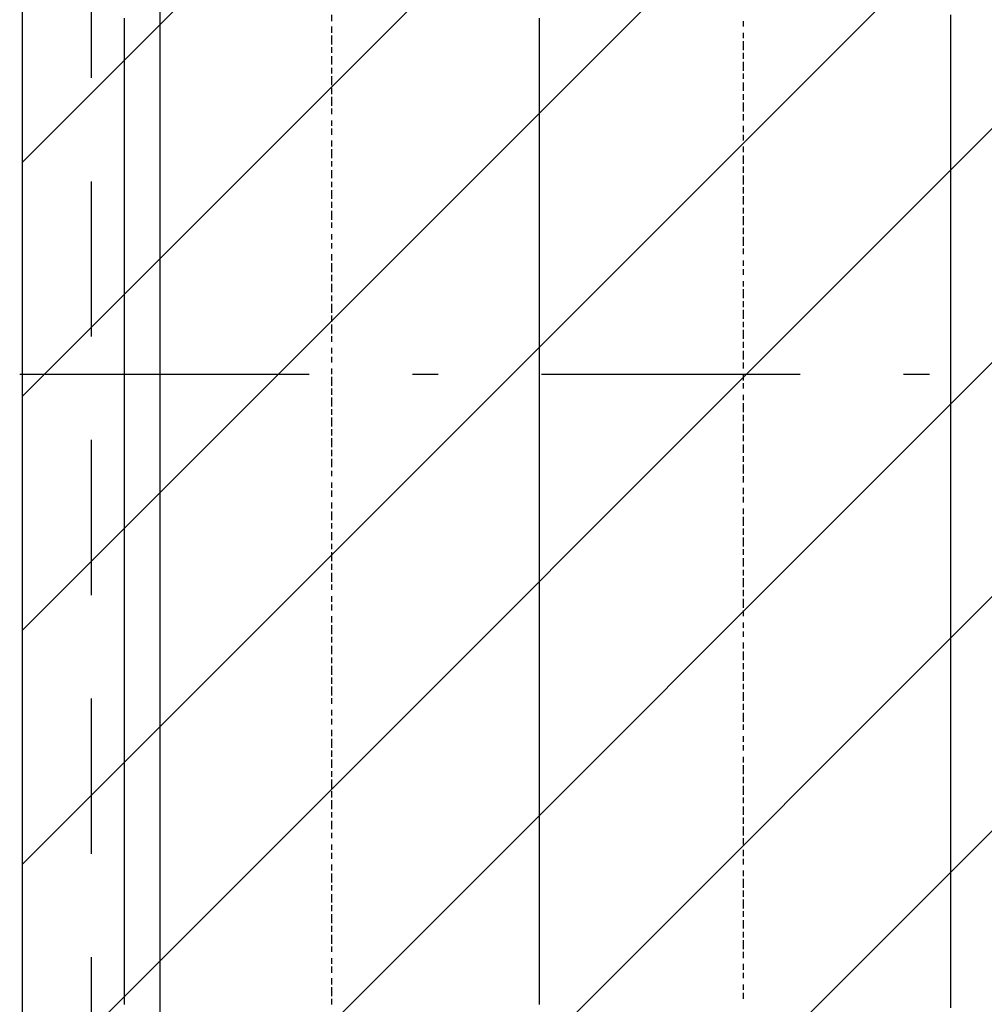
# Model space of a CAD drawing. Extents: x 997 to 109698, y 921 to 94021.
# Tile 47 of 256: x 16794 to 18193, y 14465 to 15893. Entities that reach past the tile are written whole.
import ezdxf

# ---------------------------------------------------------------- set-up
doc = ezdxf.new("R2010")
doc.units = 0
doc.header["$MEASUREMENT"] = 0
for name, color, linetype in [('12', 7, 'CONTINUOUS'), ('28', 7, 'CONTINUOUS'), ('40', 7, 'CONTINUOUS')]:
    doc.layers.add(name, color=color, linetype=linetype)

msp = doc.modelspace()

# ---------------------------------------------------------------- linework, layer by layer
at = {"layer": '12', "color": 24}
for p, q in [((16997.636205, 5245.953237), (16997.636205, 20595.953237)), ((16897.636205, 15808.453237), (16897.636205, 16033.453237)), ((16897.636205, 15433.453237), (16897.636205, 15658.453237)), ((16897.636205, 15058.453237), (16897.636205, 15283.453237)), ((16897.636205, 14683.453237), (16897.636205, 14908.453237)), ((16897.636205, 14308.453237), (16897.636205, 14533.453237))]:
    msp.add_line(p, q, dxfattribs=at)
at = {"layer": '12', "color": 1}
for p, q in [((16945.601607, 15886.953237), (16945.601607, 15894.953237)), ((17547.601607, 15886.953237), (17547.601607, 15894.953237)), ((18144.601607, 15886.953237), (18144.601607, 15899.953237)), ((16945.601607, 15873.953237), (16945.601607, 15886.953237)), ((17547.601607, 15873.953237), (17547.601607, 15886.953237)), ((18144.601607, 15877.953237), (18144.601607, 15886.953237)), ((16945.601607, 15865.953237), (16945.601607, 15873.953237)), ((16945.601607, 15856.953237), (16945.601607, 15865.953237)), ((17547.601607, 15865.953237), (17547.601607, 15873.953237)), ((17547.601607, 15856.953237), (17547.601607, 15865.953237)), ((18144.601607, 15869.953237), (18144.601607, 15877.953237)), ((18144.601607, 15856.953237), (18144.601607, 15869.953237)), ((16945.601607, 15844.953237), (16945.601607, 15856.953237)), ((17547.601607, 15844.953237), (17547.601607, 15856.953237)), ((18144.601607, 15848.953237), (18144.601607, 15856.953237)), ((16945.601607, 15835.953237), (16945.601607, 15844.953237)), ((16945.601607, 15827.953237), (16945.601607, 15835.953237)), ((17547.601607, 15835.953237), (17547.601607, 15844.953237)), ((17547.601607, 15827.953237), (17547.601607, 15835.953237)), ((18144.601607, 15839.953237), (18144.601607, 15848.953237)), ((18144.601607, 15827.953237), (18144.601607, 15839.953237)), ((16945.601607, 15814.953237), (16945.601607, 15827.953237)), ((17547.601607, 15814.953237), (17547.601607, 15827.953237)), ((18144.601607, 15818.953237), (18144.601607, 15827.953237)), ((16945.601607, 15806.953237), (16945.601607, 15814.953237)), ((16945.601607, 15793.953237), (16945.601607, 15806.953237)), ((17547.601607, 15806.953237), (17547.601607, 15814.953237)), ((17547.601607, 15793.953237), (17547.601607, 15806.953237)), ((18144.601607, 15810.953237), (18144.601607, 15818.953237)), ((18144.601607, 15797.953237), (18144.601607, 15810.953237)), ((16945.601607, 15784.953237), (16945.601607, 15793.953237)), ((17547.601607, 15784.953237), (17547.601607, 15793.953237)), ((18144.601607, 15789.953237), (18144.601607, 15797.953237)), ((16945.601607, 15776.953237), (16945.601607, 15784.953237)), ((17547.601607, 15776.953237), (17547.601607, 15784.953237)), ((18144.601607, 15776.953237), (18144.601607, 15789.953237)), ((16945.601607, 15763.953237), (16945.601607, 15776.953237)), ((16945.601607, 15755.953237), (16945.601607, 15763.953237)), ((17547.601607, 15763.953237), (17547.601607, 15776.953237)), ((17547.601607, 15755.953237), (17547.601607, 15763.953237)), ((18144.601607, 15767.953237), (18144.601607, 15776.953237)), ((18144.601607, 15759.953237), (18144.601607, 15767.953237)), ((16945.601607, 15746.953237), (16945.601607, 15755.953237)), ((17547.601607, 15746.953237), (17547.601607, 15755.953237)), ((18144.601607, 15746.953237), (18144.601607, 15759.953237)), ((16945.601607, 15734.953237), (16945.601607, 15746.953237)), ((17547.601607, 15734.953237), (17547.601607, 15746.953237)), ((18144.601607, 15738.953237), (18144.601607, 15746.953237)), ((18144.601607, 15729.953237), (18144.601607, 15738.953237)), ((16945.601607, 15725.953237), (16945.601607, 15734.953237)), ((16945.601607, 15717.953237), (16945.601607, 15725.953237)), ((17547.601607, 15725.953237), (17547.601607, 15734.953237)), ((17547.601607, 15717.953237), (17547.601607, 15725.953237)), ((18144.601607, 15717.953237), (18144.601607, 15729.953237)), ((16945.601607, 15704.953237), (16945.601607, 15717.953237)), ((17547.601607, 15704.953237), (17547.601607, 15717.953237)), ((18144.601607, 15708.953237), (18144.601607, 15717.953237)), ((18144.601607, 15700.953237), (18144.601607, 15708.953237)), ((16945.601607, 15695.953237), (16945.601607, 15704.953237)), ((16945.601607, 15683.953237), (16945.601607, 15695.953237)), ((17547.601607, 15695.953237), (17547.601607, 15704.953237)), ((17547.601607, 15683.953237), (17547.601607, 15695.953237)), ((18144.601607, 15687.953237), (18144.601607, 15700.953237)), ((16945.601607, 15674.953237), (16945.601607, 15683.953237)), ((17547.601607, 15674.953237), (17547.601607, 15683.953237)), ((18144.601607, 15679.953237), (18144.601607, 15687.953237)), ((18144.601607, 15666.953237), (18144.601607, 15679.953237)), ((16945.601607, 15666.953237), (16945.601607, 15674.953237)), ((16945.601607, 15653.953237), (16945.601607, 15666.953237)), ((17547.601607, 15666.953237), (17547.601607, 15674.953237)), ((17547.601607, 15653.953237), (17547.601607, 15666.953237)), ((18144.601607, 15657.953237), (18144.601607, 15666.953237)), ((16945.601607, 15645.953237), (16945.601607, 15653.953237)), ((17547.601607, 15645.953237), (17547.601607, 15653.953237)), ((18144.601607, 15649.953237), (18144.601607, 15657.953237)), ((18144.601607, 15636.953237), (18144.601607, 15649.953237)), ((16945.601607, 15636.953237), (16945.601607, 15645.953237)), ((16945.601607, 15624.953237), (16945.601607, 15636.953237)), ((17547.601607, 15636.953237), (17547.601607, 15645.953237)), ((17547.601607, 15624.953237), (17547.601607, 15636.953237)), ((18144.601607, 15628.953237), (18144.601607, 15636.953237)), ((16945.601607, 15615.953237), (16945.601607, 15624.953237)), ((17547.601607, 15615.953237), (17547.601607, 15624.953237)), ((18144.601607, 15619.953237), (18144.601607, 15628.953237)), ((16945.601607, 15607.953237), (16945.601607, 15615.953237)), ((16945.601607, 15594.953237), (16945.601607, 15607.953237)), ((17547.601607, 15607.953237), (17547.601607, 15615.953237)), ((17547.601607, 15594.953237), (17547.601607, 15607.953237)), ((18144.601607, 15607.953237), (18144.601607, 15619.953237)), ((18144.601607, 15598.953237), (18144.601607, 15607.953237)), ((16945.601607, 15585.953237), (16945.601607, 15594.953237)), ((17547.601607, 15585.953237), (17547.601607, 15594.953237)), ((18144.601607, 15590.953237), (18144.601607, 15598.953237)), ((16945.601607, 15577.953237), (16945.601607, 15585.953237)), ((17547.601607, 15577.953237), (17547.601607, 15585.953237)), ((18144.601607, 15577.953237), (18144.601607, 15590.953237)), ((16945.601607, 15564.953237), (16945.601607, 15577.953237)), ((16945.601607, 15556.953237), (16945.601607, 15564.953237)), ((17547.601607, 15564.953237), (17547.601607, 15577.953237)), ((17547.601607, 15556.953237), (17547.601607, 15564.953237)), ((18144.601607, 15568.953237), (18144.601607, 15577.953237)), ((18144.601607, 15556.953237), (18144.601607, 15568.953237)), ((16945.601607, 15543.953237), (16945.601607, 15556.953237)), ((17547.601607, 15543.953237), (17547.601607, 15556.953237)), ((18144.601607, 15547.953237), (18144.601607, 15556.953237)), ((16945.601607, 15535.953237), (16945.601607, 15543.953237)), ((16945.601607, 15526.953237), (16945.601607, 15535.953237)), ((17547.601607, 15535.953237), (17547.601607, 15543.953237)), ((17547.601607, 15526.953237), (17547.601607, 15535.953237)), ((18144.601607, 15539.953237), (18144.601607, 15547.953237)), ((18144.601607, 15526.953237), (18144.601607, 15539.953237)), ((16945.601607, 15513.953237), (16945.601607, 15526.953237)), ((17547.601607, 15513.953237), (17547.601607, 15526.953237)), ((18144.601607, 15518.953237), (18144.601607, 15526.953237)), ((16945.601607, 15505.953237), (16945.601607, 15513.953237)), ((17547.601607, 15505.953237), (17547.601607, 15513.953237)), ((18144.601607, 15509.953237), (18144.601607, 15518.953237)), ((18144.601607, 15497.953237), (18144.601607, 15509.953237)), ((16945.601607, 15497.953237), (16945.601607, 15505.953237)), ((16945.601607, 15484.953237), (16945.601607, 15497.953237)), ((17547.601607, 15497.953237), (17547.601607, 15505.953237)), ((17547.601607, 15484.953237), (17547.601607, 15497.953237)), ((18144.601607, 15488.953237), (18144.601607, 15497.953237)), ((16945.601607, 15475.953237), (16945.601607, 15484.953237)), ((17547.601607, 15475.953237), (17547.601607, 15484.953237)), ((18144.601607, 15480.953237), (18144.601607, 15488.953237)), ((18144.601607, 15467.953237), (18144.601607, 15480.953237)), ((16945.601607, 15467.953237), (16945.601607, 15475.953237)), ((16945.601607, 15454.953237), (16945.601607, 15467.953237)), ((17547.601607, 15467.953237), (17547.601607, 15475.953237)), ((17547.601607, 15454.953237), (17547.601607, 15467.953237)), ((18144.601607, 15458.953237), (18144.601607, 15467.953237)), ((16945.601607, 15446.953237), (16945.601607, 15454.953237)), ((17547.601607, 15446.953237), (17547.601607, 15454.953237)), ((18144.601607, 15450.953237), (18144.601607, 15458.953237)), ((18144.601607, 15437.953237), (18144.601607, 15450.953237)), ((16945.601607, 15433.953237), (16945.601607, 15446.953237)), ((17547.601607, 15433.953237), (17547.601607, 15446.953237)), ((18144.601607, 15429.953237), (18144.601607, 15437.953237)), ((16945.601607, 15425.953237), (16945.601607, 15433.953237)), ((16945.601607, 15416.953237), (16945.601607, 15425.953237)), ((17547.601607, 15425.953237), (17547.601607, 15433.953237)), ((17547.601607, 15416.953237), (17547.601607, 15425.953237)), ((18144.601607, 15416.953237), (18144.601607, 15429.953237)), ((16945.601607, 15403.953237), (16945.601607, 15416.953237)), ((17547.601607, 15403.953237), (17547.601607, 15416.953237)), ((18144.601607, 15408.953237), (18144.601607, 15416.953237)), ((18144.601607, 15399.953237), (18144.601607, 15408.953237)), ((16945.601607, 15395.953237), (16945.601607, 15403.953237)), ((16945.601607, 15386.953237), (16945.601607, 15395.953237)), ((17547.601607, 15395.953237), (17547.601607, 15403.953237)), ((17547.601607, 15386.953237), (17547.601607, 15395.953237)), ((18144.601607, 15386.953237), (18144.601607, 15399.953237)), ((16945.601607, 15374.953237), (16945.601607, 15386.953237)), ((17547.601607, 15374.953237), (17547.601607, 15386.953237)), ((18144.601607, 15378.953237), (18144.601607, 15386.953237)), ((18144.601607, 15369.953237), (18144.601607, 15378.953237)), ((16945.601607, 15365.953237), (16945.601607, 15374.953237)), ((16945.601607, 15357.953237), (16945.601607, 15365.953237)), ((17547.601607, 15365.953237), (17547.601607, 15374.953237)), ((17547.601607, 15357.953237), (17547.601607, 15365.953237)), ((18144.601607, 15357.953237), (18144.601607, 15369.953237)), ((16945.601607, 15344.953237), (16945.601607, 15357.953237)), ((17547.601607, 15344.953237), (17547.601607, 15357.953237)), ((18144.601607, 15348.953237), (18144.601607, 15357.953237)), ((16945.601607, 15336.953237), (16945.601607, 15344.953237)), ((16945.601607, 15323.953237), (16945.601607, 15336.953237)), ((17547.601607, 15336.953237), (17547.601607, 15344.953237)), ((17547.601607, 15323.953237), (17547.601607, 15336.953237)), ((18144.601607, 15340.953237), (18144.601607, 15348.953237)), ((18144.601607, 15327.953237), (18144.601607, 15340.953237)), ((16945.601607, 15315.953237), (16945.601607, 15323.953237)), ((17547.601607, 15315.953237), (17547.601607, 15323.953237)), ((18144.601607, 15319.953237), (18144.601607, 15327.953237)), ((16945.601607, 15306.953237), (16945.601607, 15315.953237)), ((16945.601607, 15293.953237), (16945.601607, 15306.953237)), ((17547.601607, 15306.953237), (17547.601607, 15315.953237)), ((17547.601607, 15293.953237), (17547.601607, 15306.953237)), ((18144.601607, 15306.953237), (18144.601607, 15319.953237)), ((18144.601607, 15298.953237), (18144.601607, 15306.953237)), ((16945.601607, 15285.953237), (16945.601607, 15293.953237)), ((17547.601607, 15285.953237), (17547.601607, 15293.953237)), ((18144.601607, 15289.953237), (18144.601607, 15298.953237)), ((16945.601607, 15276.953237), (16945.601607, 15285.953237)), ((17547.601607, 15276.953237), (17547.601607, 15285.953237)), ((18144.601607, 15276.953237), (18144.601607, 15289.953237)), ((16945.601607, 15264.953237), (16945.601607, 15276.953237)), ((16945.601607, 15255.953237), (16945.601607, 15264.953237)), ((17547.601607, 15264.953237), (17547.601607, 15276.953237)), ((17547.601607, 15255.953237), (17547.601607, 15264.953237)), ((18144.601607, 15268.953237), (18144.601607, 15276.953237)), ((18144.601607, 15259.953237), (18144.601607, 15268.953237)), ((16945.601607, 15247.953237), (16945.601607, 15255.953237)), ((17547.601607, 15247.953237), (17547.601607, 15255.953237)), ((18144.601607, 15247.953237), (18144.601607, 15259.953237)), ((16945.601607, 15234.953237), (16945.601607, 15247.953237)), ((17547.601607, 15234.953237), (17547.601607, 15247.953237)), ((18144.601607, 15238.953237), (18144.601607, 15247.953237)), ((18144.601607, 15230.953237), (18144.601607, 15238.953237)), ((16945.601607, 15226.953237), (16945.601607, 15234.953237)), ((16945.601607, 15213.953237), (16945.601607, 15226.953237)), ((17547.601607, 15226.953237), (17547.601607, 15234.953237)), ((17547.601607, 15213.953237), (17547.601607, 15226.953237)), ((18144.601607, 15217.953237), (18144.601607, 15230.953237)), ((16945.601607, 15204.953237), (16945.601607, 15213.953237)), ((17547.601607, 15204.953237), (17547.601607, 15213.953237)), ((18144.601607, 15209.953237), (18144.601607, 15217.953237)), ((18144.601607, 15196.953237), (18144.601607, 15209.953237)), ((16945.601607, 15196.953237), (16945.601607, 15204.953237)), ((16945.601607, 15183.953237), (16945.601607, 15196.953237)), ((17547.601607, 15196.953237), (17547.601607, 15204.953237)), ((17547.601607, 15183.953237), (17547.601607, 15196.953237)), ((18144.601607, 15187.953237), (18144.601607, 15196.953237)), ((16945.601607, 15175.953237), (16945.601607, 15183.953237)), ((17547.601607, 15175.953237), (17547.601607, 15183.953237)), ((18144.601607, 15179.953237), (18144.601607, 15187.953237)), ((18144.601607, 15166.953237), (18144.601607, 15179.953237)), ((16945.601607, 15166.953237), (16945.601607, 15175.953237)), ((16945.601607, 15154.953237), (16945.601607, 15166.953237)), ((17547.601607, 15166.953237), (17547.601607, 15175.953237)), ((17547.601607, 15154.953237), (17547.601607, 15166.953237)), ((18144.601607, 15158.953237), (18144.601607, 15166.953237)), ((16945.601607, 15145.953237), (16945.601607, 15154.953237)), ((17547.601607, 15145.953237), (17547.601607, 15154.953237)), ((18144.601607, 15149.953237), (18144.601607, 15158.953237)), ((18144.601607, 15137.953237), (18144.601607, 15149.953237)), ((16945.601607, 15137.953237), (16945.601607, 15145.953237)), ((16945.601607, 15124.953237), (16945.601607, 15137.953237)), ((17547.601607, 15137.953237), (17547.601607, 15145.953237)), ((17547.601607, 15124.953237), (17547.601607, 15137.953237)), ((18144.601607, 15128.953237), (18144.601607, 15137.953237)), ((16945.601607, 15116.953237), (16945.601607, 15124.953237)), ((17547.601607, 15116.953237), (17547.601607, 15124.953237)), ((18144.601607, 15120.953237), (18144.601607, 15128.953237)), ((16945.601607, 15103.953237), (16945.601607, 15116.953237)), ((17547.601607, 15103.953237), (17547.601607, 15116.953237)), ((18144.601607, 15107.953237), (18144.601607, 15120.953237)), ((18144.601607, 15099.953237), (18144.601607, 15107.953237)), ((16945.601607, 15094.953237), (16945.601607, 15103.953237)), ((16945.601607, 15086.953237), (16945.601607, 15094.953237)), ((17547.601607, 15094.953237), (17547.601607, 15103.953237)), ((17547.601607, 15086.953237), (17547.601607, 15094.953237)), ((18144.601607, 15086.953237), (18144.601607, 15099.953237)), ((16945.601607, 15073.953237), (16945.601607, 15086.953237)), ((17547.601607, 15073.953237), (17547.601607, 15086.953237)), ((18144.601607, 15077.953237), (18144.601607, 15086.953237)), ((16945.601607, 15065.953237), (16945.601607, 15073.953237)), ((16945.601607, 15056.953237), (16945.601607, 15065.953237)), ((17547.601607, 15065.953237), (17547.601607, 15073.953237)), ((17547.601607, 15056.953237), (17547.601607, 15065.953237)), ((18144.601607, 15069.953237), (18144.601607, 15077.953237)), ((18144.601607, 15056.953237), (18144.601607, 15069.953237)), ((16945.601607, 15044.953237), (16945.601607, 15056.953237)), ((17547.601607, 15044.953237), (17547.601607, 15056.953237)), ((18144.601607, 15048.953237), (18144.601607, 15056.953237)), ((16945.601607, 15035.953237), (16945.601607, 15044.953237)), ((16945.601607, 15027.953237), (16945.601607, 15035.953237)), ((17547.601607, 15035.953237), (17547.601607, 15044.953237)), ((17547.601607, 15027.953237), (17547.601607, 15035.953237)), ((18144.601607, 15039.953237), (18144.601607, 15048.953237)), ((18144.601607, 15027.953237), (18144.601607, 15039.953237)), ((16945.601607, 15014.953237), (16945.601607, 15027.953237)), ((17547.601607, 15014.953237), (17547.601607, 15027.953237)), ((18144.601607, 15018.953237), (18144.601607, 15027.953237)), ((16945.601607, 15005.953237), (16945.601607, 15014.953237)), ((17547.601607, 15005.953237), (17547.601607, 15014.953237)), ((18144.601607, 15010.953237), (18144.601607, 15018.953237)), ((18144.601607, 14997.953237), (18144.601607, 15010.953237)), ((16945.601607, 14997.953237), (16945.601607, 15005.953237)), ((16945.601607, 14984.953237), (16945.601607, 14997.953237)), ((17547.601607, 14997.953237), (17547.601607, 15005.953237)), ((17547.601607, 14984.953237), (17547.601607, 14997.953237)), ((18144.601607, 14989.953237), (18144.601607, 14997.953237)), ((16945.601607, 14976.953237), (16945.601607, 14984.953237)), ((17547.601607, 14976.953237), (17547.601607, 14984.953237)), ((18144.601607, 14976.953237), (18144.601607, 14989.953237)), ((16945.601607, 14963.953237), (16945.601607, 14976.953237)), ((17547.601607, 14963.953237), (17547.601607, 14976.953237)), ((18144.601607, 14967.953237), (18144.601607, 14976.953237)), ((18144.601607, 14959.953237), (18144.601607, 14967.953237)), ((16945.601607, 14955.953237), (16945.601607, 14963.953237)), ((16945.601607, 14946.953237), (16945.601607, 14955.953237)), ((17547.601607, 14955.953237), (17547.601607, 14963.953237)), ((17547.601607, 14946.953237), (17547.601607, 14955.953237)), ((18144.601607, 14946.953237), (18144.601607, 14959.953237)), ((16945.601607, 14933.953237), (16945.601607, 14946.953237)), ((17547.601607, 14933.953237), (17547.601607, 14946.953237)), ((18144.601607, 14938.953237), (18144.601607, 14946.953237)), ((18144.601607, 14929.953237), (18144.601607, 14938.953237)), ((16945.601607, 14925.953237), (16945.601607, 14933.953237)), ((16945.601607, 14917.953237), (16945.601607, 14925.953237)), ((17547.601607, 14925.953237), (17547.601607, 14933.953237)), ((17547.601607, 14917.953237), (17547.601607, 14925.953237)), ((18144.601607, 14917.953237), (18144.601607, 14929.953237)), ((16945.601607, 14904.953237), (16945.601607, 14917.953237)), ((17547.601607, 14904.953237), (17547.601607, 14917.953237)), ((18144.601607, 14908.953237), (18144.601607, 14917.953237)), ((18144.601607, 14900.953237), (18144.601607, 14908.953237)), ((16945.601607, 14895.953237), (16945.601607, 14904.953237)), ((16945.601607, 14887.953237), (16945.601607, 14895.953237)), ((17547.601607, 14895.953237), (17547.601607, 14904.953237)), ((17547.601607, 14887.953237), (17547.601607, 14895.953237)), ((18144.601607, 14887.953237), (18144.601607, 14900.953237)), ((16945.601607, 14874.953237), (16945.601607, 14887.953237)), ((17547.601607, 14874.953237), (17547.601607, 14887.953237)), ((18144.601607, 14878.953237), (18144.601607, 14887.953237)), ((18144.601607, 14870.953237), (18144.601607, 14878.953237)), ((16945.601607, 14866.953237), (16945.601607, 14874.953237)), ((16945.601607, 14853.953237), (16945.601607, 14866.953237)), ((17547.601607, 14866.953237), (17547.601607, 14874.953237)), ((17547.601607, 14853.953237), (17547.601607, 14866.953237)), ((18144.601607, 14857.953237), (18144.601607, 14870.953237)), ((16945.601607, 14845.953237), (16945.601607, 14853.953237)), ((17547.601607, 14845.953237), (17547.601607, 14853.953237)), ((18144.601607, 14849.953237), (18144.601607, 14857.953237)), ((18144.601607, 14836.953237), (18144.601607, 14849.953237)), ((16945.601607, 14836.953237), (16945.601607, 14845.953237)), ((16945.601607, 14823.953237), (16945.601607, 14836.953237)), ((17547.601607, 14836.953237), (17547.601607, 14845.953237)), ((17547.601607, 14823.953237), (17547.601607, 14836.953237)), ((18144.601607, 14828.953237), (18144.601607, 14836.953237)), ((16945.601607, 14815.953237), (16945.601607, 14823.953237)), ((17547.601607, 14815.953237), (17547.601607, 14823.953237)), ((18144.601607, 14819.953237), (18144.601607, 14828.953237)), ((16945.601607, 14807.953237), (16945.601607, 14815.953237)), ((16945.601607, 14794.953237), (16945.601607, 14807.953237)), ((17547.601607, 14807.953237), (17547.601607, 14815.953237)), ((17547.601607, 14794.953237), (17547.601607, 14807.953237)), ((18144.601607, 14807.953237), (18144.601607, 14819.953237)), ((18144.601607, 14798.953237), (18144.601607, 14807.953237)), ((16945.601607, 14785.953237), (16945.601607, 14794.953237)), ((17547.601607, 14785.953237), (17547.601607, 14794.953237)), ((18144.601607, 14790.953237), (18144.601607, 14798.953237)), ((16945.601607, 14777.953237), (16945.601607, 14785.953237)), ((17547.601607, 14777.953237), (17547.601607, 14785.953237)), ((18144.601607, 14777.953237), (18144.601607, 14790.953237)), ((16945.601607, 14764.953237), (16945.601607, 14777.953237)), ((16945.601607, 14756.953237), (16945.601607, 14764.953237)), ((17547.601607, 14764.953237), (17547.601607, 14777.953237)), ((17547.601607, 14756.953237), (17547.601607, 14764.953237)), ((18144.601607, 14768.953237), (18144.601607, 14777.953237)), ((18144.601607, 14760.953237), (18144.601607, 14768.953237)), ((16945.601607, 14743.953237), (16945.601607, 14756.953237)), ((17547.601607, 14743.953237), (17547.601607, 14756.953237)), ((18144.601607, 14747.953237), (18144.601607, 14760.953237)), ((16945.601607, 14735.953237), (16945.601607, 14743.953237)), ((16945.601607, 14726.953237), (16945.601607, 14735.953237)), ((17547.601607, 14735.953237), (17547.601607, 14743.953237)), ((17547.601607, 14726.953237), (17547.601607, 14735.953237)), ((18144.601607, 14739.953237), (18144.601607, 14747.953237)), ((18144.601607, 14726.953237), (18144.601607, 14739.953237)), ((16945.601607, 14713.953237), (16945.601607, 14726.953237)), ((17547.601607, 14713.953237), (17547.601607, 14726.953237)), ((18144.601607, 14718.953237), (18144.601607, 14726.953237)), ((16945.601607, 14705.953237), (16945.601607, 14713.953237)), ((17547.601607, 14705.953237), (17547.601607, 14713.953237)), ((18144.601607, 14709.953237), (18144.601607, 14718.953237)), ((18144.601607, 14696.953237), (18144.601607, 14709.953237)), ((16945.601607, 14696.953237), (16945.601607, 14705.953237)), ((16945.601607, 14684.953237), (16945.601607, 14696.953237)), ((17547.601607, 14696.953237), (17547.601607, 14705.953237)), ((17547.601607, 14684.953237), (17547.601607, 14696.953237)), ((18144.601607, 14688.953237), (18144.601607, 14696.953237)), ((16945.601607, 14675.953237), (16945.601607, 14684.953237)), ((17547.601607, 14675.953237), (17547.601607, 14684.953237)), ((18144.601607, 14679.953237), (18144.601607, 14688.953237)), ((18144.601607, 14667.953237), (18144.601607, 14679.953237)), ((16945.601607, 14667.953237), (16945.601607, 14675.953237)), ((16945.601607, 14654.953237), (16945.601607, 14667.953237)), ((17547.601607, 14667.953237), (17547.601607, 14675.953237)), ((17547.601607, 14654.953237), (17547.601607, 14667.953237)), ((18144.601607, 14658.953237), (18144.601607, 14667.953237)), ((16945.601607, 14646.953237), (16945.601607, 14654.953237)), ((17547.601607, 14646.953237), (17547.601607, 14654.953237)), ((18144.601607, 14650.953237), (18144.601607, 14658.953237)), ((18144.601607, 14637.953237), (18144.601607, 14650.953237)), ((16945.601607, 14633.953237), (16945.601607, 14646.953237)), ((17547.601607, 14633.953237), (17547.601607, 14646.953237)), ((18144.601607, 14629.953237), (18144.601607, 14637.953237)), ((16945.601607, 14624.953237), (16945.601607, 14633.953237)), ((16945.601607, 14616.953237), (16945.601607, 14624.953237)), ((17547.601607, 14624.953237), (17547.601607, 14633.953237)), ((17547.601607, 14616.953237), (17547.601607, 14624.953237)), ((18144.601607, 14616.953237), (18144.601607, 14629.953237)), ((16945.601607, 14603.953237), (16945.601607, 14616.953237)), ((17547.601607, 14603.953237), (17547.601607, 14616.953237)), ((18144.601607, 14608.953237), (18144.601607, 14616.953237)), ((18144.601607, 14599.953237), (18144.601607, 14608.953237)), ((16945.601607, 14595.953237), (16945.601607, 14603.953237)), ((16945.601607, 14586.953237), (16945.601607, 14595.953237)), ((17547.601607, 14595.953237), (17547.601607, 14603.953237)), ((17547.601607, 14586.953237), (17547.601607, 14595.953237)), ((18144.601607, 14586.953237), (18144.601607, 14599.953237)), ((16945.601607, 14574.953237), (16945.601607, 14586.953237)), ((17547.601607, 14574.953237), (17547.601607, 14586.953237)), ((18144.601607, 14578.953237), (18144.601607, 14586.953237)), ((18144.601607, 14569.953237), (18144.601607, 14578.953237)), ((16945.601607, 14565.953237), (16945.601607, 14574.953237)), ((16945.601607, 14557.953237), (16945.601607, 14565.953237)), ((17547.601607, 14565.953237), (17547.601607, 14574.953237)), ((17547.601607, 14557.953237), (17547.601607, 14565.953237)), ((18144.601607, 14557.953237), (18144.601607, 14569.953237)), ((16945.601607, 14544.953237), (16945.601607, 14557.953237)), ((17547.601607, 14544.953237), (17547.601607, 14557.953237)), ((18144.601607, 14548.953237), (18144.601607, 14557.953237)), ((16945.601607, 14536.953237), (16945.601607, 14544.953237)), ((16945.601607, 14523.953237), (16945.601607, 14536.953237)), ((17547.601607, 14536.953237), (17547.601607, 14544.953237)), ((17547.601607, 14523.953237), (17547.601607, 14536.953237)), ((18144.601607, 14540.953237), (18144.601607, 14548.953237)), ((18144.601607, 14527.953237), (18144.601607, 14540.953237)), ((16945.601607, 14514.953237), (16945.601607, 14523.953237)), ((17547.601607, 14514.953237), (17547.601607, 14523.953237)), ((18144.601607, 14519.953237), (18144.601607, 14527.953237)), ((16945.601607, 14506.953237), (16945.601607, 14514.953237)), ((17547.601607, 14506.953237), (17547.601607, 14514.953237)), ((18144.601607, 14506.953237), (18144.601607, 14519.953237)), ((16945.601607, 14493.953237), (16945.601607, 14506.953237)), ((16945.601607, 14485.953237), (16945.601607, 14493.953237)), ((17547.601607, 14493.953237), (17547.601607, 14506.953237)), ((17547.601607, 14485.953237), (17547.601607, 14493.953237)), ((18144.601607, 14497.953237), (18144.601607, 14506.953237)), ((18144.601607, 14489.953237), (18144.601607, 14497.953237)), ((16945.601607, 14476.953237), (16945.601607, 14485.953237)), ((17547.601607, 14476.953237), (17547.601607, 14485.953237)), ((18144.601607, 14476.953237), (18144.601607, 14489.953237)), ((16945.601607, 14464.953237), (16945.601607, 14476.953237)), ((17547.601607, 14464.953237), (17547.601607, 14476.953237)), ((18144.601607, 14468.953237), (18144.601607, 14476.953237)), ((18144.601607, 14459.953237), (18144.601607, 14468.953237))]:
    msp.add_line(p, q, dxfattribs=at)
at = {"layer": '12', "color": 5}
for p, q in [((17246.601607, 15890.953237), (17246.601607, 15899.953237)), ((17246.601607, 15873.953237), (17246.601607, 15882.953237)), ((17843.601607, 15882.953237), (17843.601607, 15890.953237)), ((17246.601607, 15856.953237), (17246.601607, 15869.953237)), ((17843.601607, 15865.953237), (17843.601607, 15873.953237)), ((17246.601607, 15844.953237), (17246.601607, 15852.953237)), ((17843.601607, 15848.953237), (17843.601607, 15861.953237)), ((17246.601607, 15827.953237), (17246.601607, 15839.953237)), ((17843.601607, 15835.953237), (17843.601607, 15844.953237)), ((17246.601607, 15814.953237), (17246.601607, 15822.953237)), ((17843.601607, 15818.953237), (17843.601607, 15831.953237)), ((17246.601607, 15797.953237), (17246.601607, 15810.953237)), ((17843.601607, 15806.953237), (17843.601607, 15814.953237)), ((17246.601607, 15784.953237), (17246.601607, 15793.953237)), ((17843.601607, 15789.953237), (17843.601607, 15801.953237)), ((17246.601607, 15767.953237), (17246.601607, 15780.953237)), ((17843.601607, 15776.953237), (17843.601607, 15784.953237)), ((17246.601607, 15755.953237), (17246.601607, 15763.953237)), ((17843.601607, 15759.953237), (17843.601607, 15772.953237)), ((17843.601607, 15746.953237), (17843.601607, 15755.953237)), ((17246.601607, 15738.953237), (17246.601607, 15746.953237)), ((17843.601607, 15729.953237), (17843.601607, 15738.953237)), ((17246.601607, 15725.953237), (17246.601607, 15734.953237)), ((17843.601607, 15717.953237), (17843.601607, 15725.953237)), ((17246.601607, 15708.953237), (17246.601607, 15717.953237)), ((17843.601607, 15700.953237), (17843.601607, 15708.953237)), ((17246.601607, 15691.953237), (17246.601607, 15704.953237)), ((17843.601607, 15683.953237), (17843.601607, 15695.953237)), ((17246.601607, 15679.953237), (17246.601607, 15687.953237)), ((17843.601607, 15670.953237), (17843.601607, 15679.953237)), ((17246.601607, 15662.953237), (17246.601607, 15674.953237)), ((17843.601607, 15653.953237), (17843.601607, 15666.953237)), ((17246.601607, 15649.953237), (17246.601607, 15657.953237)), ((17843.601607, 15640.953237), (17843.601607, 15649.953237)), ((17246.601607, 15632.953237), (17246.601607, 15645.953237)), ((17843.601607, 15624.953237), (17843.601607, 15636.953237)), ((17246.601607, 15619.953237), (17246.601607, 15628.953237)), ((17246.601607, 15602.953237), (17246.601607, 15615.953237)), ((17843.601607, 15611.953237), (17843.601607, 15619.953237)), ((17843.601607, 15594.953237), (17843.601607, 15607.953237)), ((17246.601607, 15590.953237), (17246.601607, 15598.953237)), ((17246.601607, 15573.953237), (17246.601607, 15581.953237)), ((17843.601607, 15581.953237), (17843.601607, 15590.953237)), ((17246.601607, 15560.953237), (17246.601607, 15568.953237)), ((17843.601607, 15564.953237), (17843.601607, 15577.953237)), ((17246.601607, 15543.953237), (17246.601607, 15552.953237)), ((17843.601607, 15552.953237), (17843.601607, 15560.953237)), ((17246.601607, 15526.953237), (17246.601607, 15539.953237)), ((17843.601607, 15535.953237), (17843.601607, 15543.953237)), ((17246.601607, 15513.953237), (17246.601607, 15522.953237)), ((17843.601607, 15522.953237), (17843.601607, 15530.953237)), ((17246.601607, 15497.953237), (17246.601607, 15509.953237)), ((17843.601607, 15505.953237), (17843.601607, 15513.953237)), ((17246.601607, 15484.953237), (17246.601607, 15492.953237)), ((17843.601607, 15488.953237), (17843.601607, 15501.953237)), ((17246.601607, 15467.953237), (17246.601607, 15480.953237)), ((17843.601607, 15475.953237), (17843.601607, 15484.953237)), ((17246.601607, 15454.953237), (17246.601607, 15463.953237)), ((17843.601607, 15458.953237), (17843.601607, 15471.953237)), ((17246.601607, 15437.953237), (17246.601607, 15450.953237)), ((17843.601607, 15446.953237), (17843.601607, 15454.953237)), ((17843.601607, 15429.953237), (17843.601607, 15442.953237)), ((17246.601607, 15425.953237), (17246.601607, 15433.953237)), ((17843.601607, 15416.953237), (17843.601607, 15425.953237)), ((17246.601607, 15408.953237), (17246.601607, 15416.953237)), ((17843.601607, 15399.953237), (17843.601607, 15412.953237)), ((17246.601607, 15395.953237), (17246.601607, 15403.953237)), ((17843.601607, 15386.953237), (17843.601607, 15395.953237)), ((17246.601607, 15378.953237), (17246.601607, 15386.953237)), ((17843.601607, 15369.953237), (17843.601607, 15378.953237)), ((17246.601607, 15361.953237), (17246.601607, 15374.953237)), ((17843.601607, 15357.953237), (17843.601607, 15365.953237)), ((17246.601607, 15348.953237), (17246.601607, 15357.953237)), ((17246.601607, 15331.953237), (17246.601607, 15344.953237)), ((17843.601607, 15340.953237), (17843.601607, 15348.953237)), ((17843.601607, 15323.953237), (17843.601607, 15336.953237)), ((17246.601607, 15319.953237), (17246.601607, 15327.953237)), ((17246.601607, 15302.953237), (17246.601607, 15315.953237)), ((17843.601607, 15310.953237), (17843.601607, 15319.953237)), ((17843.601607, 15293.953237), (17843.601607, 15306.953237)), ((17246.601607, 15289.953237), (17246.601607, 15298.953237)), ((17246.601607, 15272.953237), (17246.601607, 15285.953237)), ((17843.601607, 15281.953237), (17843.601607, 15289.953237)), ((17246.601607, 15259.953237), (17246.601607, 15268.953237)), ((17843.601607, 15264.953237), (17843.601607, 15276.953237)), ((17246.601607, 15243.953237), (17246.601607, 15255.953237)), ((17843.601607, 15251.953237), (17843.601607, 15259.953237)), ((17246.601607, 15230.953237), (17246.601607, 15238.953237)), ((17843.601607, 15234.953237), (17843.601607, 15247.953237)), ((17246.601607, 15213.953237), (17246.601607, 15221.953237)), ((17843.601607, 15221.953237), (17843.601607, 15230.953237)), ((17246.601607, 15200.953237), (17246.601607, 15209.953237)), ((17843.601607, 15204.953237), (17843.601607, 15213.953237)), ((17246.601607, 15183.953237), (17246.601607, 15192.953237)), ((17843.601607, 15192.953237), (17843.601607, 15200.953237)), ((17246.601607, 15166.953237), (17246.601607, 15179.953237)), ((17843.601607, 15175.953237), (17843.601607, 15183.953237)), ((17843.601607, 15158.953237), (17843.601607, 15171.953237)), ((17246.601607, 15154.953237), (17246.601607, 15162.953237)), ((17246.601607, 15137.953237), (17246.601607, 15149.953237)), ((17843.601607, 15145.953237), (17843.601607, 15154.953237)), ((17843.601607, 15128.953237), (17843.601607, 15141.953237)), ((17246.601607, 15124.953237), (17246.601607, 15132.953237)), ((17843.601607, 15116.953237), (17843.601607, 15124.953237)), ((17246.601607, 15107.953237), (17246.601607, 15120.953237)), ((17843.601607, 15099.953237), (17843.601607, 15111.953237)), ((17246.601607, 15094.953237), (17246.601607, 15103.953237)), ((17843.601607, 15086.953237), (17843.601607, 15094.953237)), ((17246.601607, 15077.953237), (17246.601607, 15090.953237)), ((17843.601607, 15069.953237), (17843.601607, 15082.953237)), ((17246.601607, 15065.953237), (17246.601607, 15073.953237)), ((17843.601607, 15056.953237), (17843.601607, 15065.953237)), ((17246.601607, 15048.953237), (17246.601607, 15056.953237)), ((17843.601607, 15039.953237), (17843.601607, 15052.953237)), ((17246.601607, 15035.953237), (17246.601607, 15044.953237)), ((17843.601607, 15027.953237), (17843.601607, 15035.953237)), ((17246.601607, 15018.953237), (17246.601607, 15027.953237)), ((17246.601607, 15001.953237), (17246.601607, 15014.953237)), ((17843.601607, 15010.953237), (17843.601607, 15018.953237)), ((17246.601607, 14989.953237), (17246.601607, 14997.953237)), ((17843.601607, 14997.953237), (17843.601607, 15005.953237)), ((17246.601607, 14972.953237), (17246.601607, 14984.953237)), ((17843.601607, 14980.953237), (17843.601607, 14989.953237)), ((17246.601607, 14959.953237), (17246.601607, 14967.953237)), ((17843.601607, 14963.953237), (17843.601607, 14976.953237)), ((17246.601607, 14942.953237), (17246.601607, 14955.953237)), ((17843.601607, 14950.953237), (17843.601607, 14959.953237)), ((17246.601607, 14929.953237), (17246.601607, 14938.953237)), ((17843.601607, 14933.953237), (17843.601607, 14946.953237)), ((17246.601607, 14912.953237), (17246.601607, 14925.953237)), ((17843.601607, 14921.953237), (17843.601607, 14929.953237)), ((17246.601607, 14900.953237), (17246.601607, 14908.953237)), ((17843.601607, 14904.953237), (17843.601607, 14917.953237)), ((17843.601607, 14891.953237), (17843.601607, 14900.953237)), ((17246.601607, 14883.953237), (17246.601607, 14891.953237)), ((17246.601607, 14870.953237), (17246.601607, 14878.953237)), ((17843.601607, 14874.953237), (17843.601607, 14887.953237)), ((17843.601607, 14862.953237), (17843.601607, 14870.953237)), ((17246.601607, 14853.953237), (17246.601607, 14862.953237)), ((17246.601607, 14836.953237), (17246.601607, 14849.953237)), ((17843.601607, 14845.953237), (17843.601607, 14853.953237)), ((17843.601607, 14832.953237), (17843.601607, 14840.953237)), ((17246.601607, 14823.953237), (17246.601607, 14832.953237)), ((17843.601607, 14815.953237), (17843.601607, 14823.953237)), ((17246.601607, 14807.953237), (17246.601607, 14819.953237)), ((17843.601607, 14798.953237), (17843.601607, 14811.953237)), ((17246.601607, 14794.953237), (17246.601607, 14802.953237)), ((17843.601607, 14785.953237), (17843.601607, 14794.953237)), ((17246.601607, 14777.953237), (17246.601607, 14790.953237)), ((17843.601607, 14768.953237), (17843.601607, 14781.953237)), ((17246.601607, 14764.953237), (17246.601607, 14773.953237)), ((17843.601607, 14756.953237), (17843.601607, 14764.953237)), ((17246.601607, 14747.953237), (17246.601607, 14760.953237)), ((17843.601607, 14739.953237), (17843.601607, 14751.953237)), ((17246.601607, 14735.953237), (17246.601607, 14743.953237)), ((17843.601607, 14726.953237), (17843.601607, 14735.953237)), ((17246.601607, 14718.953237), (17246.601607, 14730.953237)), ((17843.601607, 14709.953237), (17843.601607, 14722.953237)), ((17246.601607, 14705.953237), (17246.601607, 14713.953237)), ((17246.601607, 14688.953237), (17246.601607, 14696.953237)), ((17843.601607, 14696.953237), (17843.601607, 14705.953237)), ((17246.601607, 14675.953237), (17246.601607, 14684.953237)), ((17843.601607, 14679.953237), (17843.601607, 14688.953237)), ((17246.601607, 14658.953237), (17246.601607, 14667.953237)), ((17843.601607, 14667.953237), (17843.601607, 14675.953237)), ((17246.601607, 14641.953237), (17246.601607, 14654.953237)), ((17843.601607, 14650.953237), (17843.601607, 14658.953237)), ((17246.601607, 14629.953237), (17246.601607, 14637.953237)), ((17843.601607, 14633.953237), (17843.601607, 14646.953237)), ((17246.601607, 14612.953237), (17246.601607, 14624.953237)), ((17843.601607, 14620.953237), (17843.601607, 14629.953237)), ((17246.601607, 14599.953237), (17246.601607, 14608.953237)), ((17843.601607, 14603.953237), (17843.601607, 14616.953237)), ((17246.601607, 14582.953237), (17246.601607, 14595.953237)), ((17843.601607, 14591.953237), (17843.601607, 14599.953237)), ((17246.601607, 14569.953237), (17246.601607, 14578.953237)), ((17843.601607, 14574.953237), (17843.601607, 14586.953237)), ((17246.601607, 14552.953237), (17246.601607, 14565.953237)), ((17843.601607, 14561.953237), (17843.601607, 14569.953237)), ((17843.601607, 14544.953237), (17843.601607, 14557.953237)), ((17246.601607, 14540.953237), (17246.601607, 14548.953237)), ((17843.601607, 14531.953237), (17843.601607, 14540.953237)), ((17246.601607, 14523.953237), (17246.601607, 14531.953237)), ((17843.601607, 14514.953237), (17843.601607, 14523.953237)), ((17246.601607, 14510.953237), (17246.601607, 14519.953237)), ((17843.601607, 14502.953237), (17843.601607, 14510.953237)), ((17246.601607, 14493.953237), (17246.601607, 14502.953237)), ((17843.601607, 14485.953237), (17843.601607, 14493.953237)), ((17246.601607, 14476.953237), (17246.601607, 14489.953237)), ((17843.601607, 14472.953237), (17843.601607, 14481.953237)), ((17246.601607, 14464.953237), (17246.601607, 14472.953237))]:
    msp.add_line(p, q, dxfattribs=at)
at = {"layer": '28', "color": 2}
for p, q in [((16797.746869, 15686.310613), (22097.636205, 20986.19995)), ((16797.746869, 15346.899358), (22097.636205, 20646.788695)), ((16797.746869, 15007.488103), (22097.636205, 20307.37744)), ((16797.746869, 14668.076848), (21697.636205, 19567.966185)), ((16797.746869, 14328.665593), (21697.636205, 19228.55493)), ((16797.746869, 13989.254338), (21844.527294, 19036.034763)), ((16797.746869, 13649.843083), (22097.636205, 18949.73242)), ((16797.746869, 13310.431828), (22097.636205, 18610.321165))]:
    msp.add_line(p, q, dxfattribs=at)
at = {"layer": '28', "color": 4}
for p, q in [((16793.601607, 15378.953237), (17213.351607, 15378.953237)), ((17550.851607, 15378.953237), (17925.851607, 15378.953237))]:
    msp.add_line(p, q, dxfattribs=at)
at = {"layer": '28', "color": 4, "linetype": 'Continuous'}
for p, q in [((17363.351607, 15378.953237), (17400.851607, 15378.953237)), ((18075.851607, 15378.953237), (18113.351607, 15378.953237))]:
    msp.add_line(p, q, dxfattribs=at)
at = {"layer": '40', "color": 8, "linetype": 'Continuous'}
for p, q in [((16797.746869, 12960.953237), (16797.746869, 19036.034763)), ((16797.746869, 15772.204237), (16797.746869, 15809.704237)), ((16797.746869, 15659.704237), (16797.746869, 15697.204237)), ((16797.746869, 15190.954237), (16797.746869, 15565.954237)), ((16797.746869, 15059.704237), (16797.746869, 15097.204237)), ((16797.746869, 14947.204237), (16797.746869, 14984.704237)), ((16797.746869, 14478.454237), (16797.746869, 14853.454237))]:
    msp.add_line(p, q, dxfattribs=at)

doc.saveas('drawing.dxf')
